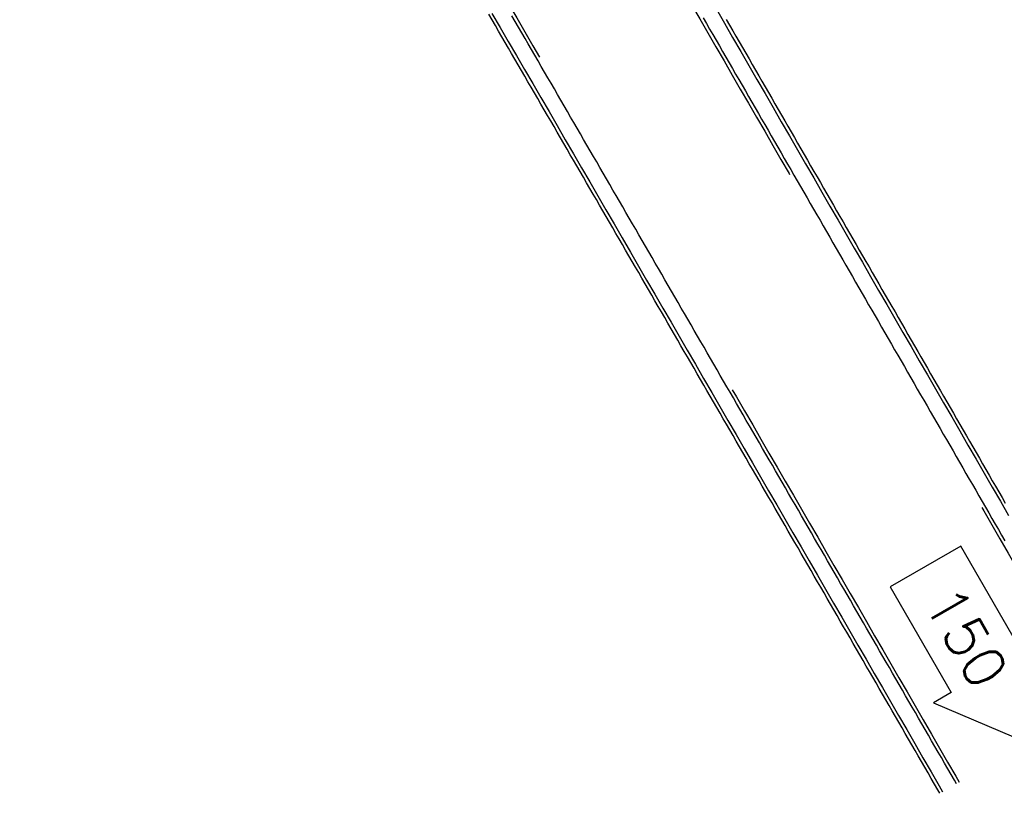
# Model space of a CAD drawing. Header units: metres. Extents: x 209848 to 209928, y 1182430 to 1182563.
# Tile 3 of 256: x 209886 to 209901, y 1182443 to 1182455. Entities that reach past the tile are written whole.
import ezdxf
from ezdxf.enums import TextEntityAlignment as Align

# ---------------------------------------------------------------- set-up
doc = ezdxf.new("R2010")
doc.units = ezdxf.units.M
doc.header["$MEASUREMENT"] = 0
doc.linetypes.add('DGN Style 2', pattern=[15.036391, 9.021834, -6.014556])
doc.layers.get('0').update_dxf_attribs({"color": 254})
doc.styles.add('TSText', font='simplex.shx')

# ---------------------------------------------------------------- blocks, each defined once
blk = doc.blocks.new('*U3')
at = {"color": 40, "linetype": 'Continuous'}
for p, q in [((41.796, -43.826), (41.745, -43.738)), ((41.847, -43.914), (41.796, -43.826)), ((41.898, -44.002), (41.847, -43.914)), ((45.461, -43.818), (45.512, -43.906)), ((45.512, -43.906), (45.563, -43.994)), ((41.949, -44.09), (41.898, -44.002)), ((45.563, -43.994), (45.613, -44.082)), ((42, -44.177), (41.949, -44.09)), ((42.051, -44.265), (42, -44.177)), ((45.613, -44.082), (45.664, -44.17)), ((45.664, -44.17), (45.715, -44.258)), ((42.102, -44.353), (42.051, -44.265)), ((42.153, -44.441), (42.102, -44.353)), ((45.715, -44.258), (45.766, -44.346)), ((45.766, -44.346), (45.817, -44.434)), ((42.204, -44.529), (42.153, -44.441)), ((42.255, -44.617), (42.204, -44.529)), ((45.817, -44.434), (45.867, -44.522)), ((45.867, -44.522), (45.918, -44.61)), ((42.306, -44.704), (42.255, -44.617)), ((45.918, -44.61), (45.969, -44.698)), ((42.357, -44.792), (42.306, -44.704)), ((42.408, -44.88), (42.357, -44.792)), ((45.969, -44.698), (46.02, -44.786)), ((46.02, -44.786), (46.07, -44.874)), ((42.459, -44.968), (42.408, -44.88)), ((42.51, -45.056), (42.459, -44.968)), ((46.07, -44.874), (46.121, -44.962)), ((46.121, -44.962), (46.172, -45.05)), ((42.561, -45.144), (42.51, -45.056)), ((42.612, -45.232), (42.561, -45.144)), ((46.172, -45.05), (46.223, -45.138)), ((46.223, -45.138), (46.274, -45.226)), ((42.663, -45.319), (42.612, -45.232)), ((46.274, -45.226), (46.324, -45.314)), ((42.714, -45.407), (42.663, -45.319)), ((42.765, -45.495), (42.714, -45.407)), ((46.324, -45.314), (46.375, -45.402)), ((46.375, -45.402), (46.426, -45.49)), ((42.816, -45.583), (42.765, -45.495)), ((42.867, -45.671), (42.816, -45.583)), ((46.426, -45.49), (46.477, -45.578)), ((46.477, -45.578), (46.527, -45.666)), ((42.918, -45.759), (42.867, -45.671)), ((42.969, -45.847), (42.918, -45.759)), ((46.527, -45.666), (46.578, -45.754)), ((46.578, -45.754), (46.629, -45.842)), ((43.02, -45.934), (42.969, -45.847)), ((46.629, -45.842), (46.68, -45.931)), ((43.071, -46.022), (43.02, -45.934)), ((43.122, -46.11), (43.071, -46.022)), ((46.68, -45.931), (46.731, -46.019)), ((46.731, -46.019), (46.781, -46.107)), ((43.173, -46.198), (43.122, -46.11)), ((43.224, -46.286), (43.173, -46.198)), ((46.781, -46.107), (46.832, -46.195)), ((46.832, -46.195), (46.883, -46.283)), ((43.275, -46.374), (43.224, -46.286)), ((43.326, -46.462), (43.275, -46.374)), ((46.883, -46.283), (46.934, -46.371)), ((46.934, -46.371), (46.984, -46.459)), ((43.377, -46.55), (43.326, -46.462)), ((46.984, -46.459), (47.035, -46.547)), ((43.428, -46.637), (43.377, -46.55)), ((43.479, -46.725), (43.428, -46.637)), ((47.035, -46.547), (47.086, -46.635)), ((47.086, -46.635), (47.137, -46.723)), ((43.53, -46.813), (43.479, -46.725)), ((43.581, -46.901), (43.53, -46.813)), ((47.137, -46.723), (47.187, -46.811)), ((47.187, -46.811), (47.238, -46.899)), ((43.632, -46.989), (43.581, -46.901)), ((43.683, -47.077), (43.632, -46.989)), ((47.238, -46.899), (47.289, -46.987)), ((47.289, -46.987), (47.34, -47.075)), ((43.734, -47.165), (43.683, -47.077)), ((47.34, -47.075), (47.391, -47.163)), ((43.784, -47.253), (43.734, -47.165)), ((43.835, -47.341), (43.784, -47.253)), ((47.391, -47.163), (47.441, -47.251)), ((47.441, -47.251), (47.492, -47.339)), ((43.886, -47.428), (43.835, -47.341)), ((43.937, -47.516), (43.886, -47.428)), ((47.492, -47.339), (47.543, -47.427)), ((47.543, -47.427), (47.594, -47.515)), ((43.988, -47.604), (43.937, -47.516)), ((44.039, -47.692), (43.988, -47.604)), ((47.594, -47.515), (47.644, -47.603)), ((47.644, -47.603), (47.695, -47.691)), ((44.09, -47.78), (44.039, -47.692)), ((47.695, -47.691), (47.746, -47.779)), ((44.141, -47.868), (44.09, -47.78)), ((44.192, -47.956), (44.141, -47.868)), ((47.746, -47.779), (47.797, -47.867)), ((47.797, -47.867), (47.848, -47.955)), ((44.243, -48.044), (44.192, -47.956)), ((44.294, -48.132), (44.243, -48.044)), ((47.848, -47.955), (47.898, -48.043)), ((47.898, -48.043), (47.949, -48.131)), ((44.345, -48.219), (44.294, -48.132)), ((44.396, -48.307), (44.345, -48.219)), ((47.949, -48.131), (48, -48.219)), ((48, -48.219), (48.051, -48.307)), ((44.447, -48.395), (44.396, -48.307)), ((48.051, -48.307), (48.102, -48.395)), ((44.498, -48.483), (44.447, -48.395)), ((44.548, -48.571), (44.498, -48.483)), ((48.102, -48.395), (48.152, -48.483)), ((48.152, -48.483), (48.203, -48.571)), ((44.599, -48.659), (44.548, -48.571)), ((44.65, -48.747), (44.599, -48.659)), ((48.203, -48.571), (48.254, -48.659)), ((48.254, -48.659), (48.305, -48.747)), ((44.701, -48.835), (44.65, -48.747)), ((44.752, -48.923), (44.701, -48.835)), ((48.305, -48.747), (48.355, -48.835)), ((48.355, -48.835), (48.406, -48.923)), ((44.803, -49.011), (44.752, -48.923)), ((48.406, -48.923), (48.457, -49.011)), ((44.854, -49.098), (44.803, -49.011)), ((44.905, -49.186), (44.854, -49.098)), ((48.457, -49.011), (48.508, -49.099)), ((48.508, -49.099), (48.559, -49.187)), ((44.956, -49.274), (44.905, -49.186)), ((45.007, -49.362), (44.956, -49.274)), ((48.559, -49.187), (48.609, -49.275)), ((48.609, -49.275), (48.66, -49.363)), ((45.058, -49.45), (45.007, -49.362)), ((45.108, -49.538), (45.058, -49.45)), ((48.66, -49.363), (48.711, -49.451)), ((48.711, -49.451), (48.762, -49.539)), ((45.159, -49.626), (45.108, -49.538)), ((48.762, -49.539), (48.812, -49.627)), ((45.21, -49.714), (45.159, -49.626)), ((45.261, -49.802), (45.21, -49.714)), ((48.812, -49.627), (48.863, -49.715)), ((48.863, -49.715), (48.914, -49.803)), ((45.312, -49.89), (45.261, -49.802)), ((45.363, -49.978), (45.312, -49.89)), ((48.914, -49.803), (48.965, -49.891)), ((48.965, -49.891), (49.016, -49.979)), ((45.414, -50.066), (45.363, -49.978)), ((45.465, -50.153), (45.414, -50.066)), ((49.016, -49.979), (49.066, -50.067)), ((49.066, -50.067), (49.117, -50.155)), ((45.516, -50.241), (45.465, -50.153)), ((49.117, -50.155), (49.168, -50.243)), ((45.567, -50.329), (45.516, -50.241)), ((45.617, -50.417), (45.567, -50.329)), ((49.168, -50.243), (49.219, -50.331)), ((49.219, -50.331), (49.269, -50.419)), ((45.668, -50.505), (45.617, -50.417)), ((45.719, -50.593), (45.668, -50.505)), ((49.269, -50.419), (49.32, -50.507)), ((49.32, -50.507), (49.371, -50.595)), ((45.77, -50.681), (45.719, -50.593)), ((45.821, -50.769), (45.77, -50.681)), ((49.371, -50.595), (49.422, -50.683)), ((49.422, -50.683), (49.473, -50.771)), ((45.872, -50.857), (45.821, -50.769)), ((49.473, -50.771), (49.523, -50.859)), ((45.923, -50.945), (45.872, -50.857)), ((45.974, -51.033), (45.923, -50.945)), ((49.523, -50.859), (49.574, -50.947)), ((49.574, -50.947), (49.625, -51.035)), ((46.025, -51.121), (45.974, -51.033)), ((46.075, -51.209), (46.025, -51.121)), ((49.625, -51.035), (49.676, -51.123)), ((49.676, -51.123), (49.727, -51.211)), ((46.126, -51.296), (46.075, -51.209)), ((46.177, -51.384), (46.126, -51.296)), ((49.727, -51.211), (49.777, -51.299)), ((49.777, -51.299), (49.828, -51.387)), ((46.228, -51.472), (46.177, -51.384)), ((46.279, -51.56), (46.228, -51.472)), ((46.33, -51.648), (46.279, -51.56)), ((46.381, -51.736), (46.33, -51.648)), ((46.432, -51.824), (46.381, -51.736)), ((46.483, -51.912), (46.432, -51.824)), ((46.533, -52), (46.483, -51.912)), ((46.584, -52.088), (46.533, -52)), ((46.635, -52.176), (46.584, -52.088)), ((46.686, -52.264), (46.635, -52.176)), ((46.737, -52.352), (46.686, -52.264)), ((46.788, -52.44), (46.737, -52.352)), ((46.839, -52.528), (46.788, -52.44)), ((46.89, -52.615), (46.839, -52.528)), ((46.94, -52.703), (46.89, -52.615)), ((46.991, -52.791), (46.94, -52.703)), ((47.042, -52.879), (46.991, -52.791)), ((47.093, -52.967), (47.042, -52.879)), ((47.144, -53.055), (47.093, -52.967)), ((47.195, -53.143), (47.144, -53.055)), ((47.246, -53.231), (47.195, -53.143)), ((47.296, -53.319), (47.246, -53.231)), ((47.347, -53.407), (47.296, -53.319)), ((47.398, -53.495), (47.347, -53.407)), ((47.449, -53.583), (47.398, -53.495)), ((47.5, -53.671), (47.449, -53.583)), ((47.551, -53.759), (47.5, -53.671)), ((47.602, -53.847), (47.551, -53.759)), ((47.652, -53.935), (47.602, -53.847)), ((47.703, -54.023), (47.652, -53.935)), ((47.754, -54.11), (47.703, -54.023)), ((47.805, -54.198), (47.754, -54.11)), ((47.856, -54.286), (47.805, -54.198)), ((47.907, -54.374), (47.856, -54.286)), ((47.958, -54.462), (47.907, -54.374)), ((48.008, -54.55), (47.958, -54.462)), ((48.059, -54.638), (48.008, -54.55)), ((48.11, -54.726), (48.059, -54.638)), ((48.161, -54.814), (48.11, -54.726)), ((48.212, -54.902), (48.161, -54.814)), ((48.263, -54.99), (48.212, -54.902)), ((48.314, -55.078), (48.263, -54.99)), ((48.364, -55.166), (48.314, -55.078)), ((48.415, -55.254), (48.364, -55.166)), ((48.466, -55.342), (48.415, -55.254)), ((48.517, -55.43), (48.466, -55.342)), ((48.568, -55.518), (48.517, -55.43)), ((48.619, -55.606), (48.568, -55.518)), ((48.67, -55.694), (48.619, -55.606)), ((48.72, -55.782), (48.67, -55.694)), ((48.771, -55.87), (48.72, -55.782)), ((48.804, -55.926), (48.771, -55.87))]:
    blk.add_line(p, q, dxfattribs=at)
at = {"color": 3, "linetype": 'Continuous'}
for p, q in [((42.158, -43.851), (42.107, -43.763)), ((42.209, -43.939), (42.158, -43.851)), ((45.1, -43.792), (45.151, -43.88)), ((45.151, -43.88), (45.201, -43.968)), ((42.26, -44.027), (42.209, -43.939)), ((42.311, -44.115), (42.26, -44.027)), ((45.201, -43.968), (45.252, -44.056)), ((45.252, -44.056), (45.303, -44.144)), ((42.362, -44.202), (42.311, -44.115)), ((42.413, -44.29), (42.362, -44.202)), ((45.303, -44.144), (45.354, -44.232)), ((42.464, -44.378), (42.413, -44.29)), ((42.515, -44.466), (42.464, -44.378)), ((45.354, -44.232), (45.404, -44.32)), ((45.404, -44.32), (45.455, -44.408)), ((42.566, -44.554), (42.515, -44.466)), ((45.455, -44.408), (45.506, -44.496)), ((45.506, -44.496), (45.557, -44.584)), ((42.617, -44.642), (42.566, -44.554)), ((42.668, -44.73), (42.617, -44.642)), ((45.557, -44.584), (45.607, -44.672)), ((45.607, -44.672), (45.658, -44.76)), ((42.719, -44.817), (42.668, -44.73)), ((42.77, -44.905), (42.719, -44.817)), ((45.658, -44.76), (45.709, -44.848)), ((42.821, -44.993), (42.77, -44.905)), ((42.872, -45.081), (42.821, -44.993)), ((45.709, -44.848), (45.76, -44.936)), ((45.76, -44.936), (45.811, -45.024)), ((42.923, -45.169), (42.872, -45.081)), ((45.811, -45.024), (45.861, -45.112)), ((45.861, -45.112), (45.912, -45.2)), ((42.974, -45.257), (42.923, -45.169)), ((43.025, -45.345), (42.974, -45.257)), ((45.912, -45.2), (45.963, -45.288)), ((45.963, -45.288), (46.014, -45.376)), ((43.076, -45.432), (43.025, -45.345)), ((43.127, -45.52), (43.076, -45.432)), ((46.014, -45.376), (46.064, -45.464)), ((43.178, -45.608), (43.127, -45.52)), ((43.229, -45.696), (43.178, -45.608)), ((46.064, -45.464), (46.115, -45.552)), ((46.115, -45.552), (46.166, -45.64)), ((43.28, -45.784), (43.229, -45.696)), ((46.166, -45.64), (46.217, -45.728)), ((46.217, -45.728), (46.268, -45.816)), ((43.331, -45.872), (43.28, -45.784)), ((43.382, -45.96), (43.331, -45.872)), ((46.268, -45.816), (46.318, -45.904)), ((46.318, -45.904), (46.369, -45.992)), ((43.433, -46.048), (43.382, -45.96)), ((43.483, -46.135), (43.433, -46.048)), ((46.369, -45.992), (46.42, -46.08)), ((43.534, -46.223), (43.483, -46.135)), ((43.585, -46.311), (43.534, -46.223)), ((46.42, -46.08), (46.471, -46.168)), ((46.471, -46.168), (46.521, -46.256)), ((43.636, -46.399), (43.585, -46.311)), ((46.521, -46.256), (46.572, -46.344)), ((46.572, -46.344), (46.623, -46.432)), ((43.687, -46.487), (43.636, -46.399)), ((43.738, -46.575), (43.687, -46.487)), ((46.623, -46.432), (46.674, -46.52)), ((46.674, -46.52), (46.725, -46.608)), ((43.789, -46.663), (43.738, -46.575)), ((43.84, -46.751), (43.789, -46.663)), ((46.725, -46.608), (46.775, -46.697)), ((43.891, -46.839), (43.84, -46.751)), ((43.942, -46.926), (43.891, -46.839)), ((46.775, -46.697), (46.826, -46.785)), ((46.826, -46.785), (46.877, -46.873)), ((43.993, -47.014), (43.942, -46.926)), ((46.877, -46.873), (46.928, -46.961)), ((46.928, -46.961), (46.978, -47.049)), ((44.044, -47.102), (43.993, -47.014)), ((44.095, -47.19), (44.044, -47.102)), ((46.978, -47.049), (47.029, -47.137)), ((47.029, -47.137), (47.08, -47.225)), ((44.146, -47.278), (44.095, -47.19)), ((44.197, -47.366), (44.146, -47.278)), ((47.08, -47.225), (47.131, -47.313)), ((44.248, -47.454), (44.197, -47.366)), ((44.299, -47.542), (44.248, -47.454)), ((47.131, -47.313), (47.182, -47.401)), ((47.182, -47.401), (47.232, -47.489)), ((44.35, -47.63), (44.299, -47.542)), ((47.232, -47.489), (47.283, -47.577)), ((47.283, -47.577), (47.334, -47.665)), ((44.401, -47.717), (44.35, -47.63)), ((44.452, -47.805), (44.401, -47.717)), ((47.334, -47.665), (47.385, -47.753)), ((47.385, -47.753), (47.435, -47.841)), ((44.502, -47.893), (44.452, -47.805)), ((44.553, -47.981), (44.502, -47.893)), ((47.435, -47.841), (47.486, -47.929)), ((44.604, -48.069), (44.553, -47.981)), ((44.655, -48.157), (44.604, -48.069)), ((47.486, -47.929), (47.537, -48.017)), ((47.537, -48.017), (47.588, -48.105)), ((44.706, -48.245), (44.655, -48.157)), ((47.588, -48.105), (47.639, -48.193)), ((47.639, -48.193), (47.689, -48.281)), ((44.757, -48.333), (44.706, -48.245)), ((44.808, -48.421), (44.757, -48.333)), ((47.689, -48.281), (47.74, -48.369)), ((47.74, -48.369), (47.791, -48.457)), ((44.859, -48.509), (44.808, -48.421)), ((44.91, -48.596), (44.859, -48.509)), ((47.791, -48.457), (47.842, -48.545)), ((44.961, -48.684), (44.91, -48.596)), ((45.012, -48.772), (44.961, -48.684)), ((47.842, -48.545), (47.892, -48.633)), ((47.892, -48.633), (47.943, -48.721)), ((45.063, -48.86), (45.012, -48.772)), ((47.943, -48.721), (47.994, -48.809)), ((47.994, -48.809), (48.045, -48.897)), ((45.114, -48.948), (45.063, -48.86)), ((45.164, -49.036), (45.114, -48.948)), ((48.045, -48.897), (48.096, -48.985)), ((48.096, -48.985), (48.146, -49.073)), ((45.215, -49.124), (45.164, -49.036)), ((45.266, -49.212), (45.215, -49.124)), ((48.146, -49.073), (48.197, -49.161)), ((45.317, -49.3), (45.266, -49.212)), ((45.368, -49.388), (45.317, -49.3)), ((48.197, -49.161), (48.248, -49.249)), ((48.248, -49.249), (48.299, -49.337)), ((45.419, -49.476), (45.368, -49.388)), ((48.299, -49.337), (48.349, -49.425)), ((48.349, -49.425), (48.4, -49.513)), ((45.47, -49.564), (45.419, -49.476)), ((45.521, -49.651), (45.47, -49.564)), ((48.4, -49.513), (48.451, -49.601)), ((48.451, -49.601), (48.502, -49.689)), ((45.572, -49.739), (45.521, -49.651)), ((45.623, -49.827), (45.572, -49.739)), ((48.502, -49.689), (48.553, -49.777)), ((45.674, -49.915), (45.623, -49.827)), ((45.724, -50.003), (45.674, -49.915)), ((48.553, -49.777), (48.603, -49.865)), ((48.603, -49.865), (48.654, -49.953)), ((45.775, -50.091), (45.724, -50.003)), ((48.654, -49.953), (48.705, -50.041)), ((48.705, -50.041), (48.756, -50.129)), ((45.826, -50.179), (45.775, -50.091)), ((45.877, -50.267), (45.826, -50.179)), ((48.756, -50.129), (48.807, -50.217)), ((48.807, -50.217), (48.857, -50.305)), ((45.928, -50.355), (45.877, -50.267)), ((45.979, -50.443), (45.928, -50.355)), ((48.857, -50.305), (48.908, -50.393)), ((46.03, -50.531), (45.979, -50.443)), ((46.081, -50.619), (46.03, -50.531)), ((48.908, -50.393), (48.959, -50.481)), ((48.959, -50.481), (49.01, -50.569)), ((46.132, -50.707), (46.081, -50.619)), ((49.01, -50.569), (49.06, -50.657)), ((49.06, -50.657), (49.111, -50.745)), ((46.182, -50.794), (46.132, -50.707)), ((46.233, -50.882), (46.182, -50.794)), ((49.111, -50.745), (49.162, -50.833)), ((49.162, -50.833), (49.213, -50.921)), ((46.284, -50.97), (46.233, -50.882)), ((46.335, -51.058), (46.284, -50.97)), ((49.213, -50.921), (49.264, -51.009)), ((49.264, -51.009), (49.314, -51.097)), ((46.386, -51.146), (46.335, -51.058)), ((46.437, -51.234), (46.386, -51.146)), ((49.314, -51.097), (49.365, -51.185)), ((46.488, -51.322), (46.437, -51.234)), ((49.365, -51.185), (49.416, -51.273)), ((49.416, -51.273), (49.467, -51.361)), ((46.539, -51.41), (46.488, -51.322)), ((46.59, -51.498), (46.539, -51.41)), ((49.467, -51.361), (49.518, -51.449)), ((49.518, -51.449), (49.568, -51.537)), ((46.64, -51.586), (46.59, -51.498)), ((46.691, -51.674), (46.64, -51.586)), ((49.568, -51.537), (49.619, -51.625)), ((49.619, -51.625), (49.67, -51.713)), ((46.742, -51.762), (46.691, -51.674)), ((46.793, -51.85), (46.742, -51.762)), ((49.67, -51.713), (49.721, -51.801)), ((46.844, -51.938), (46.793, -51.85)), ((49.721, -51.801), (49.771, -51.889)), ((49.771, -51.889), (49.822, -51.977)), ((46.895, -52.026), (46.844, -51.938)), ((46.946, -52.113), (46.895, -52.026)), ((46.997, -52.201), (46.946, -52.113)), ((47.047, -52.289), (46.997, -52.201)), ((47.098, -52.377), (47.047, -52.289)), ((47.149, -52.465), (47.098, -52.377)), ((47.2, -52.553), (47.149, -52.465)), ((47.251, -52.641), (47.2, -52.553)), ((47.302, -52.729), (47.251, -52.641)), ((47.353, -52.817), (47.302, -52.729)), ((47.404, -52.905), (47.353, -52.817)), ((47.454, -52.993), (47.404, -52.905)), ((47.505, -53.081), (47.454, -52.993)), ((47.556, -53.169), (47.505, -53.081)), ((47.607, -53.257), (47.556, -53.169)), ((47.658, -53.345), (47.607, -53.257)), ((47.709, -53.433), (47.658, -53.345)), ((47.76, -53.521), (47.709, -53.433)), ((47.81, -53.609), (47.76, -53.521)), ((47.861, -53.696), (47.81, -53.609)), ((47.912, -53.784), (47.861, -53.696)), ((47.963, -53.872), (47.912, -53.784)), ((48.014, -53.96), (47.963, -53.872)), ((48.065, -54.048), (48.014, -53.96)), ((48.116, -54.136), (48.065, -54.048)), ((48.166, -54.224), (48.116, -54.136)), ((48.217, -54.312), (48.166, -54.224)), ((48.268, -54.4), (48.217, -54.312)), ((48.319, -54.488), (48.268, -54.4)), ((48.37, -54.576), (48.319, -54.488)), ((48.421, -54.664), (48.37, -54.576)), ((48.472, -54.752), (48.421, -54.664)), ((48.522, -54.84), (48.472, -54.752)), ((48.573, -54.928), (48.522, -54.84)), ((48.624, -55.016), (48.573, -54.928)), ((48.675, -55.104), (48.624, -55.016)), ((48.726, -55.192), (48.675, -55.104)), ((48.777, -55.28), (48.726, -55.192)), ((48.828, -55.368), (48.777, -55.28)), ((48.878, -55.456), (48.828, -55.368)), ((48.929, -55.543), (48.878, -55.456)), ((48.98, -55.631), (48.929, -55.543)), ((49.031, -55.719), (48.98, -55.631)), ((49.064, -55.776), (49.031, -55.719))]:
    blk.add_line(p, q, dxfattribs=at)
blk = doc.blocks.new('ATTEMP')
at = {"color": 4, "linetype": 'Continuous'}
for p, q in [((40.619, -52.057), (39.515, -52.695)), ((41.575, -53.714), (40.619, -52.057)), ((39.515, -52.695), (40.471, -54.351)), ((40.471, -54.351), (40.195, -54.51)), ((40.195, -54.51), (41.661, -55.136))]:
    blk.add_line(p, q, dxfattribs=at)
at = {"color": 5, "linetype": 'Continuous', "flags": 128}
for points in [[(36.795, -43.658), (36.922, -43.878), (37.049, -44.098), (37.176, -44.318), (37.303, -44.538), (37.43, -44.758), (37.557, -44.978), (37.684, -45.198), (37.811, -45.418), (37.938, -45.638), (38.065, -45.858), (38.192, -46.078), (38.319, -46.298), (38.446, -46.518), (38.573, -46.738), (38.7, -46.958), (38.827, -47.178), (38.954, -47.398), (39.081, -47.618), (39.208, -47.838), (39.335, -48.058), (39.462, -48.277), (39.589, -48.497), (39.716, -48.717), (39.843, -48.937), (39.97, -49.157), (40.097, -49.377), (40.224, -49.597), (40.351, -49.817), (40.478, -50.037), (40.605, -50.257), (40.732, -50.477), (40.859, -50.697), (40.986, -50.917), (41.113, -51.137), (41.24, -51.357), (41.367, -51.577)], [(33.283, -43.724), (33.411, -43.943), (33.538, -44.163), (33.666, -44.382), (33.793, -44.602), (33.921, -44.821), (34.048, -45.041), (34.176, -45.26), (34.303, -45.48), (34.43, -45.7), (34.558, -45.919), (34.685, -46.139), (34.813, -46.358), (34.94, -46.578), (35.067, -46.798), (35.195, -47.017), (35.322, -47.237), (35.449, -47.457), (35.577, -47.676), (35.704, -47.896), (35.831, -48.116), (35.959, -48.336), (36.086, -48.555), (36.213, -48.775), (36.34, -48.995), (36.468, -49.214), (36.595, -49.434), (36.722, -49.654), (36.849, -49.874), (36.977, -50.093), (37.104, -50.313), (37.231, -50.533), (37.358, -50.753), (37.485, -50.973), (37.613, -51.192), (37.74, -51.412), (37.867, -51.632), (37.994, -51.852), (38.121, -52.072), (38.249, -52.291), (38.376, -52.511), (38.503, -52.731), (38.63, -52.951), (38.757, -53.171), (38.884, -53.39), (39.011, -53.61), (39.139, -53.83), (39.266, -54.05), (39.393, -54.27), (39.52, -54.49), (39.647, -54.709), (39.774, -54.929), (39.901, -55.149), (40.028, -55.369), (40.156, -55.589), (40.283, -55.809), (40.336, -55.901)]]:
    blk.add_lwpolyline(points, dxfattribs=at)
at = {"color": 1, "linetype": 'DGN Style 2', "flags": 128}
blk.add_lwpolyline([(-9.736, 0.001), (-9.732, 0.262), (-9.721, 0.526), (-9.701, 0.79), (-9.674, 1.054), (-9.639, 1.319), (-9.596, 1.584), (-9.545, 1.848), (-9.487, 2.111), (-9.421, 2.374), (-9.347, 2.635), (-9.266, 2.895), (-9.177, 3.154), (-9.081, 3.41), (-8.977, 3.664), (-8.866, 3.916), (-8.747, 4.164), (-8.621, 4.41), (-8.488, 4.653), (-8.348, 4.892), (-8.201, 5.127), (-8.048, 5.359), (-7.887, 5.586), (-7.72, 5.809), (-7.546, 6.027), (-7.366, 6.241), (-7.179, 6.449), (-6.987, 6.652), (-6.788, 6.85), (-6.584, 7.042), (-6.374, 7.229), (-6.159, 7.409), (-5.938, 7.583), (-5.712, 7.751), (-5.482, 7.913), (-5.246, 8.067), (-5.007, 8.215), (-4.762, 8.356), (-4.514, 8.49), (-4.262, 8.617), (-4.006, 8.736), (-3.746, 8.848), (-3.484, 8.953), (-3.218, 9.05), (-2.949, 9.138), (-2.678, 9.22), (-2.405, 9.293), (-2.129, 9.358), (-1.852, 9.415), (-1.573, 9.464), (-1.292, 9.505), (-1.011, 9.537), (-0.728, 9.561), (-0.445, 9.577), (-0.161, 9.585), (0.122, 9.584), (0.406, 9.575), (0.689, 9.557), (0.972, 9.532), (1.254, 9.497), (1.535, 9.455), (1.814, 9.404), (2.092, 9.345), (2.368, 9.278), (2.642, 9.203), (2.914, 9.119), (3.183, 9.028), (3.449, 8.929), (3.713, 8.821), (3.973, 8.707), (4.229, 8.584), (4.482, 8.454), (4.731, 8.316), (4.976, 8.171), (5.216, 8.019), (5.452, 7.86), (5.683, 7.694), (5.909, 7.521), (6.13, 7.341), (6.345, 7.155), (6.555, 6.963), (6.759, 6.764), (6.957, 6.56), (7.149, 6.35), (7.334, 6.134), (7.513, 5.912), (7.686, 5.686), (7.851, 5.454), (8.009, 5.22), (8.161, 4.987), (8.313, 4.755), (8.463, 4.523), (8.611, 4.29), (8.759, 4.058), (8.905, 3.825), (9.051, 3.593), (9.195, 3.361), (9.338, 3.129), (9.48, 2.898), (9.622, 2.666), (9.763, 2.435), (9.902, 2.204), (10.042, 1.974), (10.18, 1.744), (10.318, 1.514), (10.455, 1.284), (10.591, 1.055), (10.727, 0.826), (10.863, 0.598), (10.998, 0.369), (11.132, 0.141), (11.266, -0.086), (11.4, -0.314), (11.533, -0.541), (11.666, -0.768), (11.799, -0.994), (11.931, -1.221), (12.063, -1.447), (12.195, -1.672), (12.326, -1.898), (12.457, -2.123), (12.588, -2.348), (12.719, -2.573), (12.849, -2.798), (12.98, -3.022), (13.11, -3.247), (13.24, -3.471), (13.37, -3.694), (13.499, -3.918), (13.629, -4.142), (13.758, -4.365), (13.888, -4.588), (14.017, -4.811), (14.146, -5.034), (14.275, -5.257), (14.404, -5.48), (14.532, -5.702), (14.661, -5.925), (14.789, -6.147), (14.918, -6.369), (15.046, -6.591), (15.175, -6.813), (15.303, -7.035), (15.431, -7.257), (15.559, -7.479), (15.687, -7.701), (15.815, -7.922), (15.943, -8.144), (16.071, -8.365), (16.199, -8.587), (16.327, -8.808), (16.455, -9.029), (16.583, -9.25), (16.71, -9.471), (16.838, -9.692), (16.966, -9.913), (17.093, -10.134), (17.221, -10.355), (17.348, -10.576), (17.476, -10.797), (17.603, -11.018), (17.731, -11.239), (17.858, -11.459), (17.986, -11.68), (18.113, -11.901), (18.24, -12.121), (18.368, -12.342), (18.495, -12.562), (18.622, -12.783), (18.75, -13.003), (18.877, -13.224), (19.004, -13.444), (19.132, -13.665), (19.259, -13.885), (19.386, -14.106), (19.513, -14.326), (19.641, -14.546), (19.768, -14.767), (19.895, -14.987), (20.022, -15.207), (20.149, -15.427), (20.277, -15.648), (20.404, -15.868), (20.531, -16.088), (20.658, -16.308), (20.785, -16.529), (20.912, -16.749), (21.039, -16.969), (21.167, -17.189), (21.294, -17.409), (21.421, -17.63), (21.548, -17.85), (21.675, -18.07), (21.802, -18.29), (21.929, -18.51), (22.056, -18.73), (22.183, -18.95), (22.31, -19.17), (22.437, -19.39), (22.565, -19.611), (22.692, -19.831), (22.819, -20.051), (22.946, -20.271), (23.073, -20.491), (23.2, -20.711), (23.327, -20.931), (23.454, -21.151), (23.581, -21.371), (23.708, -21.591), (23.835, -21.811), (23.962, -22.031), (24.089, -22.251), (24.216, -22.471), (24.343, -22.691), (24.47, -22.911), (24.597, -23.131), (24.724, -23.351), (24.851, -23.571), (24.978, -23.791), (25.105, -24.011), (25.232, -24.231), (25.359, -24.451), (25.486, -24.671), (25.613, -24.891), (25.74, -25.111), (25.867, -25.331), (25.994, -25.551), (26.121, -25.771), (26.248, -25.991), (26.375, -26.211), (26.502, -26.431), (26.629, -26.651), (26.756, -26.871), (26.883, -27.091), (27.01, -27.311), (27.137, -27.531), (27.264, -27.751), (27.391, -27.971), (27.518, -28.191), (27.645, -28.411), (27.772, -28.631), (27.899, -28.851), (28.026, -29.071), (28.153, -29.291), (28.28, -29.511), (28.407, -29.731), (28.534, -29.951), (28.661, -30.171), (28.788, -30.391), (28.915, -30.611), (29.042, -30.831), (29.169, -31.051), (29.296, -31.271), (29.423, -31.491), (29.55, -31.711), (29.677, -31.931), (29.804, -32.151), (29.931, -32.37), (30.058, -32.59), (30.185, -32.81), (30.312, -33.03), (30.439, -33.25), (30.566, -33.47), (30.693, -33.69), (30.82, -33.91), (30.947, -34.13), (31.074, -34.35), (31.201, -34.57), (31.328, -34.79), (31.455, -35.01), (31.582, -35.23), (31.709, -35.45), (31.836, -35.67), (31.963, -35.89), (32.09, -36.11), (32.217, -36.33), (32.344, -36.55), (32.471, -36.77), (32.598, -36.99), (32.725, -37.21), (32.852, -37.43), (32.979, -37.65), (33.106, -37.87), (33.233, -38.089), (33.36, -38.309), (33.487, -38.529), (33.614, -38.749), (33.741, -38.969), (33.868, -39.189), (33.995, -39.409), (34.122, -39.629), (34.249, -39.849), (34.376, -40.069), (34.503, -40.289), (34.63, -40.509), (34.757, -40.729), (34.884, -40.949), (35.011, -41.169), (35.138, -41.389), (35.265, -41.609), (35.392, -41.829), (35.519, -42.049), (35.646, -42.269), (35.773, -42.489), (35.9, -42.709), (36.027, -42.929), (36.154, -43.149), (36.281, -43.368), (36.408, -43.588), (36.535, -43.808), (36.662, -44.028), (36.789, -44.248), (36.916, -44.468), (37.043, -44.688), (37.17, -44.908), (37.297, -45.128), (37.424, -45.348), (37.551, -45.568), (37.678, -45.788), (37.805, -46.008), (37.932, -46.228), (38.059, -46.448), (38.186, -46.668), (38.313, -46.888), (38.44, -47.108), (38.567, -47.328), (38.694, -47.548), (38.821, -47.768), (38.948, -47.988), (39.075, -48.208), (39.202, -48.427), (39.329, -48.647), (39.456, -48.867), (39.583, -49.087), (39.71, -49.307), (39.837, -49.527), (39.964, -49.747), (40.091, -49.967), (40.218, -50.187), (40.345, -50.407), (40.472, -50.627), (40.599, -50.847), (40.726, -51.067), (40.853, -51.287), (40.98, -51.507), (41.107, -51.727), (41.234, -51.947), (41.361, -52.167), (41.488, -52.387), (41.615, -52.607), (41.742, -52.827), (41.869, -53.047), (41.996, -53.267), (42.123, -53.487), (42.25, -53.706), (42.377, -53.926), (42.504, -54.146), (42.631, -54.366), (42.722, -54.524)], dxfattribs=at)
at = {"color": 6, "linetype": 'DGN Style 2', "flags": 128}
blk.add_lwpolyline([(-7.286, -27.61), (-7.286, -27.356), (-7.286, -27.102), (-7.286, -26.849), (-7.286, -26.596), (-7.286, -26.344), (-7.286, -26.092), (-7.286, -25.842), (-7.286, -25.592), (-7.286, -25.344), (-7.286, -25.097), (-7.286, -24.851), (-7.286, -24.606), (-7.287, -24.362), (-7.287, -24.12), (-7.287, -23.88), (-7.287, -23.64), (-7.287, -23.403), (-7.288, -23.166), (-7.288, -22.932), (-7.288, -22.699), (-7.289, -22.467), (-7.289, -22.237), (-7.29, -22.009), (-7.29, -21.782), (-7.291, -21.557), (-7.291, -21.334), (-7.292, -21.112), (-7.293, -20.892), (-7.293, -20.674), (-7.294, -20.458), (-7.295, -20.243), (-7.295, -20.03), (-7.296, -19.819), (-7.297, -19.61), (-7.297, -19.402), (-7.298, -19.196), (-7.299, -18.992), (-7.299, -18.79), (-7.3, -18.589), (-7.3, -18.391), (-7.301, -18.194), (-7.301, -17.999), (-7.301, -17.806), (-7.301, -17.614), (-7.301, -17.425), (-7.301, -17.237), (-7.301, -17.051), (-7.3, -16.867), (-7.3, -16.685), (-7.299, -16.504), (-7.298, -16.326), (-7.297, -16.149), (-7.296, -15.974), (-7.295, -15.801), (-7.293, -15.629), (-7.291, -15.46), (-7.289, -15.292), (-7.287, -15.126), (-7.284, -14.962), (-7.282, -14.799), (-7.279, -14.639), (-7.275, -14.48), (-7.272, -14.323), (-7.268, -14.167), (-7.264, -14.014), (-7.26, -13.862), (-7.255, -13.712), (-7.25, -13.564), (-7.245, -13.417), (-7.24, -13.272), (-7.234, -13.129), (-7.228, -12.988), (-7.222, -12.848), (-7.215, -12.71), (-7.209, -12.574), (-7.201, -12.439), (-7.194, -12.306), (-7.186, -12.175), (-7.178, -12.045), (-7.17, -11.917), (-7.162, -11.791), (-7.153, -11.666), (-7.144, -11.543), (-7.134, -11.421), (-7.125, -11.301), (-7.115, -11.183), (-7.104, -11.066), (-7.094, -10.95), (-7.083, -10.835), (-7.072, -10.718), (-7.06, -10.6), (-7.047, -10.482), (-7.034, -10.363), (-7.02, -10.243), (-7.006, -10.123), (-6.991, -10.002), (-6.976, -9.88), (-6.959, -9.759), (-6.943, -9.637), (-6.925, -9.515), (-6.907, -9.392), (-6.888, -9.27), (-6.868, -9.147), (-6.848, -9.025), (-6.826, -8.903), (-6.804, -8.78), (-6.781, -8.658), (-6.758, -8.536), (-6.733, -8.415), (-6.707, -8.294), (-6.681, -8.173), (-6.653, -8.053), (-6.625, -7.933), (-6.595, -7.814), (-6.565, -7.695), (-6.533, -7.577), (-6.501, -7.46), (-6.467, -7.344), (-6.432, -7.228), (-6.396, -7.113), (-6.359, -6.999), (-6.32, -6.886), (-6.281, -6.774), (-6.24, -6.663), (-6.197, -6.553), (-6.154, -6.445), (-6.109, -6.337), (-6.063, -6.23), (-6.015, -6.125), (-5.967, -6.021), (-5.916, -5.918), (-5.865, -5.817), (-5.812, -5.717), (-5.757, -5.618), (-5.701, -5.521), (-5.644, -5.425), (-5.585, -5.33), (-5.525, -5.237), (-5.463, -5.145), (-5.399, -5.055), (-5.334, -4.966), (-5.268, -4.879), (-5.199, -4.793), (-5.129, -4.708), (-5.057, -4.625), (-4.984, -4.543), (-4.909, -4.463), (-4.831, -4.384), (-4.752, -4.306), (-4.671, -4.23), (-4.588, -4.156), (-4.503, -4.082), (-4.415, -4.011), (-4.326, -3.94), (-4.234, -3.872), (-4.14, -3.804), (-4.044, -3.739), (-3.945, -3.675), (-3.844, -3.612), (-3.74, -3.551), (-3.634, -3.492), (-3.525, -3.435), (-3.414, -3.38), (-3.3, -3.326), (-3.183, -3.275), (-3.064, -3.225), (-2.942, -3.178), (-2.817, -3.132), (-2.689, -3.089), (-2.559, -3.048), (-2.426, -3.01), (-2.291, -2.974), (-2.152, -2.941), (-2.011, -2.91), (-1.868, -2.882), (-1.722, -2.857), (-1.573, -2.834), (-1.422, -2.815), (-1.268, -2.799), (-1.112, -2.785), (-0.953, -2.775), (-0.793, -2.768), (-0.63, -2.764), (-0.465, -2.763), (-0.297, -2.766), (-0.128, -2.773), (0.043, -2.782), (0.216, -2.795), (0.39, -2.812), (0.566, -2.832), (0.744, -2.856), (0.923, -2.883), (1.104, -2.914), (1.286, -2.949), (1.469, -2.987), (1.653, -3.029), (1.839, -3.074), (2.025, -3.123), (2.212, -3.175), (2.399, -3.231), (2.588, -3.291), (2.777, -3.354), (2.966, -3.421), (3.156, -3.491), (3.347, -3.564), (3.537, -3.641), (3.728, -3.721), (3.919, -3.805), (4.11, -3.892), (4.301, -3.982), (4.492, -4.075), (4.682, -4.171), (4.873, -4.271), (5.064, -4.373), (5.254, -4.479), (5.444, -4.587), (5.633, -4.698), (5.822, -4.812), (6.011, -4.929), (6.199, -5.049), (6.386, -5.171), (6.573, -5.296), (6.76, -5.423), (6.946, -5.553), (7.131, -5.685), (7.316, -5.819), (7.5, -5.956), (7.683, -6.096), (7.865, -6.237), (8.047, -6.38), (8.228, -6.526), (8.408, -6.674), (8.588, -6.824), (8.767, -6.975), (8.944, -7.129), (9.122, -7.284), (9.298, -7.441), (9.473, -7.6), (9.648, -7.761), (9.822, -7.924), (9.995, -8.088), (10.168, -8.253), (10.339, -8.42), (10.51, -8.589), (10.68, -8.759), (10.849, -8.93), (11.017, -9.103), (11.185, -9.277), (11.351, -9.453), (11.517, -9.63), (11.682, -9.808), (11.847, -9.987), (12.01, -10.167), (12.173, -10.349), (12.336, -10.531), (12.497, -10.715), (12.658, -10.899), (12.818, -11.085), (12.977, -11.272), (13.136, -11.459), (13.294, -11.648), (13.451, -11.837), (13.607, -12.028), (13.763, -12.219), (13.919, -12.411), (14.073, -12.603), (14.227, -12.797), (14.381, -12.991), (14.534, -13.186), (14.686, -13.382), (14.837, -13.578), (14.989, -13.775), (15.139, -13.973), (15.289, -14.171), (15.438, -14.37), (15.587, -14.57), (15.736, -14.77), (15.884, -14.971), (16.031, -15.172), (16.178, -15.374), (16.324, -15.576), (16.47, -15.779), (16.616, -15.982), (16.761, -16.186), (16.905, -16.39), (17.049, -16.595), (17.193, -16.8), (17.337, -17.005), (17.479, -17.211), (17.622, -17.417), (17.764, -17.624), (17.906, -17.831), (18.047, -18.038), (18.188, -18.246), (18.329, -18.454), (18.469, -18.663), (18.609, -18.871), (18.749, -19.081), (18.888, -19.29), (19.027, -19.5), (19.166, -19.71), (19.304, -19.92), (19.443, -20.13), (19.58, -20.341), (19.718, -20.552), (19.855, -20.763), (19.992, -20.975), (20.129, -21.187), (20.266, -21.399), (20.402, -21.611), (20.538, -21.823), (20.674, -22.036), (20.809, -22.249), (20.945, -22.462), (21.08, -22.675), (21.215, -22.889), (21.349, -23.102), (21.484, -23.316), (21.618, -23.53), (21.752, -23.744), (21.886, -23.958), (22.02, -24.173), (22.153, -24.387), (22.287, -24.602), (22.42, -24.817), (22.553, -25.032), (22.686, -25.247), (22.819, -25.463), (22.951, -25.678), (23.084, -25.894), (23.216, -26.109), (23.348, -26.325), (23.48, -26.541), (23.612, -26.757), (23.744, -26.973), (23.875, -27.189), (24.007, -27.406), (24.138, -27.622), (24.269, -27.839), (24.4, -28.055), (24.531, -28.272), (24.662, -28.489), (24.793, -28.706), (24.924, -28.923), (25.054, -29.14), (25.185, -29.357), (25.315, -29.574), (25.446, -29.792), (25.576, -30.009), (25.706, -30.227), (25.836, -30.444), (25.966, -30.662), (26.096, -30.879), (26.226, -31.097), (26.355, -31.315), (26.485, -31.533), (26.615, -31.751), (26.744, -31.969), (26.873, -32.187), (27.003, -32.405), (27.132, -32.623), (27.261, -32.841), (27.391, -33.059), (27.52, -33.278), (27.649, -33.496), (27.778, -33.714), (27.907, -33.933), (28.036, -34.151), (28.164, -34.37), (28.293, -34.588), (28.422, -34.807), (28.551, -35.025), (28.679, -35.244), (28.808, -35.463), (28.936, -35.682), (29.065, -35.9), (29.193, -36.119), (29.322, -36.338), (29.45, -36.557), (29.578, -36.776), (29.707, -36.995), (29.835, -37.214), (29.963, -37.433), (30.092, -37.652), (30.22, -37.871), (30.348, -38.09), (30.476, -38.309), (30.604, -38.528), (30.732, -38.747), (30.86, -38.966), (30.988, -39.185), (31.116, -39.405), (31.244, -39.624), (31.372, -39.843), (31.5, -40.062), (31.628, -40.282), (31.755, -40.501), (31.883, -40.72), (32.011, -40.94), (32.139, -41.159), (32.266, -41.378), (32.394, -41.598), (32.522, -41.817), (32.649, -42.036), (32.777, -42.256), (32.905, -42.475), (33.032, -42.695), (33.16, -42.914), (33.288, -43.134), (33.415, -43.353), (33.543, -43.573), (33.67, -43.792), (33.798, -44.012), (33.925, -44.231), (34.053, -44.451), (34.18, -44.671), (34.308, -44.89), (34.435, -45.11), (34.563, -45.329), (34.69, -45.549), (34.817, -45.769), (34.945, -45.988), (35.072, -46.208), (35.2, -46.428), (35.327, -46.647), (35.454, -46.867), (35.582, -47.087), (35.709, -47.306), (35.836, -47.526), (35.964, -47.746), (36.091, -47.965), (36.218, -48.185), (36.345, -48.405), (36.473, -48.625), (36.6, -48.844), (36.727, -49.064), (36.855, -49.284), (36.982, -49.504), (37.109, -49.723), (37.236, -49.943), (37.364, -50.163), (37.491, -50.383), (37.618, -50.602), (37.745, -50.822), (37.872, -51.042), (38, -51.262), (38.127, -51.482), (38.254, -51.701), (38.381, -51.921), (38.508, -52.141), (38.635, -52.361), (38.763, -52.581), (38.89, -52.801), (39.017, -53.02), (39.144, -53.24), (39.271, -53.46), (39.398, -53.68), (39.525, -53.9), (39.653, -54.12), (39.78, -54.339), (39.907, -54.559), (40.034, -54.779), (40.161, -54.999), (40.288, -55.219), (40.415, -55.439), (40.542, -55.659), (40.596, -55.751)], dxfattribs=at)
at = {"color": 3, "linetype": 'Continuous'}
blk.add_blockref('*U3', (-8.511, 0), dxfattribs=at)
at = {"color": 4, "linetype": 'Continuous', "lineweight": 0, "style": 'TSText'}
blk.add_text('150', height=0.6375, rotation=300, dxfattribs=at).set_placement((40.705, -53.48), align=Align.MIDDLE_CENTER)

msp = doc.modelspace()

# ---------------------------------------------------------------- block references
at = {"color": 1, "linetype": 'DGN Style 2'}
msp.add_blockref('ATTEMP', (209859.856, 1182499.061), dxfattribs=at)

doc.saveas('drawing.dxf')
